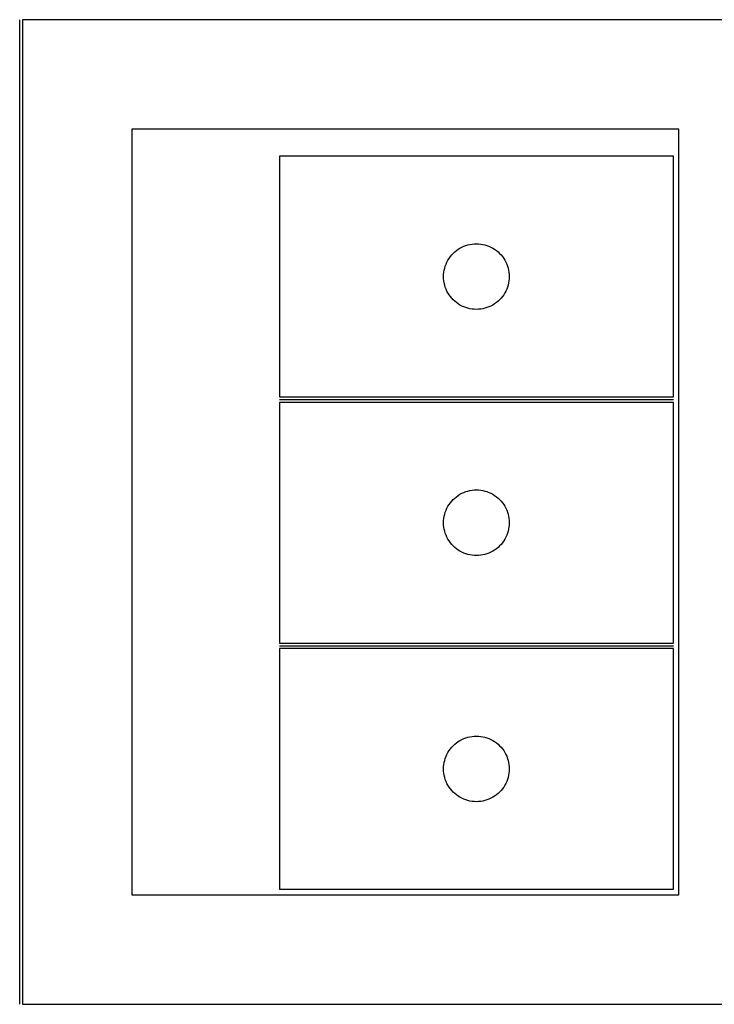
# Model space of a CAD drawing. Header units: millimetres. Extents: x 7 to 1239, y 7 to 1316.
# Tile 2 of 27: x 369 to 559, y 7 to 277. Entities that reach past the tile are written whole.
import ezdxf

# ---------------------------------------------------------------- set-up
doc = ezdxf.new("R2010")
doc.units = ezdxf.units.MM
doc.layers.add('COMMON', color=5, linetype='CONTINUOUS', true_color=0x0000ff)
doc.layers.add('CUT', color=7, linetype='CONTINUOUS', true_color=0x000000)

msp = doc.modelspace()

# ---------------------------------------------------------------- linework, layer by layer
at = {"layer": 'COMMON'}
for p, q in [((368.750018, 6.500006), (368.750018, 276.500006)), ((439.968738, 172.306738), (547.968738, 172.306738)), ((439.968738, 104.806737), (547.968738, 104.806737))]:
    msp.add_line(p, q, dxfattribs=at)
at = {"layer": 'CUT'}
for p, q in [((579.500018, 276.500006), (369.500018, 276.500006)), ((369.500018, 276.500006), (369.500018, 6.500006)), ((549.500018, 246.500006), (399.500018, 246.500006)), ((399.500018, 246.500006), (399.500018, 36.500006)), ((549.500018, 36.500006), (549.500018, 246.500006)), ((547.968738, 239.056739), (439.968738, 239.056739)), ((439.968738, 239.056739), (439.968738, 173.056739)), ((547.968738, 173.056739), (547.968738, 239.056739)), ((488.489885, 213.196919), (488.968606, 213.539965)), ((488.968606, 213.539965), (489.468738, 213.850967)), ((489.468738, 213.850967), (489.98814, 214.128593)), ((489.98814, 214.128593), (490.524587, 214.371654)), ((490.524587, 214.371654), (491.075783, 214.57911)), ((491.075783, 214.57911), (491.639366, 214.750071)), ((491.639366, 214.750071), (492.212925, 214.883806)), ((492.212925, 214.883806), (492.794002, 214.979742)), ((492.794002, 214.979742), (493.38011, 215.037469)), ((493.38011, 215.037469), (493.968738, 215.056739)), ((493.968738, 215.056739), (494.557366, 215.037469)), ((494.557366, 215.037469), (495.143474, 214.979742)), ((495.143474, 214.979742), (495.724551, 214.883806)), ((495.724551, 214.883806), (496.298109, 214.750071)), ((496.298109, 214.750071), (496.861693, 214.57911)), ((496.861693, 214.57911), (497.412889, 214.371654)), ((497.412889, 214.371654), (497.949336, 214.128593)), ((497.949336, 214.128593), (498.468738, 213.850967)), ((498.468738, 213.850967), (498.96887, 213.539965)), ((498.96887, 213.539965), (499.447591, 213.196919)), ((486.174509, 210.556739), (486.485511, 211.056871)), ((486.485511, 211.056871), (486.828558, 211.535591)), ((486.828558, 211.535591), (487.20218, 211.990851)), ((487.20218, 211.990851), (487.604777, 212.4207)), ((487.604777, 212.4207), (488.034626, 212.823297)), ((488.034626, 212.823297), (488.489885, 213.196919)), ((499.447591, 213.196919), (499.90285, 212.823297)), ((499.90285, 212.823297), (500.332699, 212.4207)), ((500.332699, 212.4207), (500.735296, 211.990851)), ((500.735296, 211.990851), (501.108918, 211.535591)), ((501.108918, 211.535591), (501.451964, 211.056871)), ((501.451964, 211.056871), (501.762967, 210.556739)), ((485.14167, 207.812551), (485.275405, 208.38611)), ((485.275405, 208.38611), (485.446367, 208.949694)), ((485.446367, 208.949694), (485.653822, 209.500889)), ((485.653822, 209.500889), (485.896883, 210.037337)), ((485.896883, 210.037337), (486.174509, 210.556739)), ((501.762967, 210.556739), (502.040593, 210.037337)), ((502.040593, 210.037337), (502.283654, 209.500889)), ((502.283654, 209.500889), (502.491109, 208.949694)), ((502.491109, 208.949694), (502.66207, 208.38611)), ((502.66207, 208.38611), (502.795805, 207.812551)), ((484.968738, 206.056739), (484.988008, 206.645367)), ((484.988008, 205.46811), (484.968738, 206.056739)), ((484.988008, 206.645367), (485.045734, 207.231474)), ((485.045734, 204.882003), (484.988008, 205.46811)), ((485.045734, 207.231474), (485.14167, 207.812551)), ((502.795805, 207.812551), (502.891742, 207.231474)), ((502.891742, 207.231474), (502.949468, 206.645367)), ((502.949468, 205.46811), (502.891742, 204.882003)), ((502.949468, 206.645367), (502.968738, 206.056739)), ((502.968738, 206.056739), (502.949468, 205.46811)), ((485.14167, 204.300926), (485.045734, 204.882003)), ((485.275405, 203.727367), (485.14167, 204.300926)), ((485.446367, 203.163783), (485.275405, 203.727367)), ((485.653822, 202.612588), (485.446367, 203.163783)), ((485.896883, 202.07614), (485.653822, 202.612588)), ((502.283654, 202.612588), (502.040593, 202.07614)), ((502.491109, 203.163783), (502.283654, 202.612588)), ((502.66207, 203.727367), (502.491109, 203.163783)), ((502.795805, 204.300926), (502.66207, 203.727367)), ((502.891742, 204.882003), (502.795805, 204.300926)), ((486.174509, 201.556739), (485.896883, 202.07614)), ((486.485511, 201.056606), (486.174509, 201.556739)), ((486.828558, 200.577886), (486.485511, 201.056606)), ((487.20218, 200.122626), (486.828558, 200.577886)), ((487.604777, 199.692778), (487.20218, 200.122626)), ((500.735296, 200.122626), (500.332699, 199.692778)), ((501.108918, 200.577886), (500.735296, 200.122626)), ((501.451964, 201.056606), (501.108918, 200.577886)), ((501.762967, 201.556739), (501.451964, 201.056606)), ((502.040593, 202.07614), (501.762967, 201.556739)), ((488.034626, 199.29018), (487.604777, 199.692778)), ((488.489885, 198.916558), (488.034626, 199.29018)), ((488.968606, 198.573512), (488.489885, 198.916558)), ((489.468738, 198.26251), (488.968606, 198.573512)), ((489.98814, 197.984884), (489.468738, 198.26251)), ((490.524587, 197.741823), (489.98814, 197.984884)), ((491.075783, 197.534367), (490.524587, 197.741823)), ((491.639366, 197.363406), (491.075783, 197.534367)), ((492.212925, 197.229671), (491.639366, 197.363406)), ((492.794002, 197.133735), (492.212925, 197.229671)), ((493.38011, 197.076008), (492.794002, 197.133735)), ((495.143474, 197.133735), (494.557366, 197.076008)), ((495.724551, 197.229671), (495.143474, 197.133735)), ((496.298109, 197.363406), (495.724551, 197.229671)), ((496.861693, 197.534367), (496.298109, 197.363406)), ((497.412889, 197.741823), (496.861693, 197.534367)), ((497.949336, 197.984884), (497.412889, 197.741823)), ((498.468738, 198.26251), (497.949336, 197.984884)), ((498.96887, 198.573512), (498.468738, 198.26251)), ((499.447591, 198.916558), (498.96887, 198.573512)), ((499.90285, 199.29018), (499.447591, 198.916558)), ((500.332699, 199.692778), (499.90285, 199.29018)), ((493.968738, 197.056739), (493.38011, 197.076008)), ((494.557366, 197.076008), (493.968738, 197.056739)), ((439.968738, 173.056739), (547.968738, 173.056739)), ((547.968738, 171.556738), (439.968738, 171.556738)), ((439.968738, 171.556738), (439.968738, 105.556738)), ((547.968738, 105.556738), (547.968738, 171.556738)), ((488.489885, 145.696918), (488.968606, 146.039964)), ((488.968606, 146.039964), (489.468738, 146.350966)), ((489.468738, 146.350966), (489.98814, 146.628592)), ((489.98814, 146.628592), (490.524587, 146.871653)), ((490.524587, 146.871653), (491.075783, 147.079109)), ((491.075783, 147.079109), (491.639366, 147.25007)), ((491.639366, 147.25007), (492.212925, 147.383805)), ((492.212925, 147.383805), (492.794002, 147.479741)), ((492.794002, 147.479741), (493.38011, 147.537468)), ((493.38011, 147.537468), (493.968738, 147.556738)), ((493.968738, 147.556738), (494.557366, 147.537468)), ((494.557366, 147.537468), (495.143474, 147.479741)), ((495.143474, 147.479741), (495.724551, 147.383805)), ((495.724551, 147.383805), (496.298109, 147.25007)), ((496.298109, 147.25007), (496.861693, 147.079109)), ((496.861693, 147.079109), (497.412889, 146.871653)), ((497.412889, 146.871653), (497.949336, 146.628592)), ((497.949336, 146.628592), (498.468738, 146.350966)), ((498.468738, 146.350966), (498.96887, 146.039964)), ((498.96887, 146.039964), (499.447591, 145.696918)), ((486.174509, 143.056738), (486.485511, 143.55687)), ((486.485511, 143.55687), (486.828558, 144.03559)), ((486.828558, 144.03559), (487.20218, 144.49085)), ((487.20218, 144.49085), (487.604777, 144.920699)), ((487.604777, 144.920699), (488.034626, 145.323296)), ((488.034626, 145.323296), (488.489885, 145.696918)), ((499.447591, 145.696918), (499.90285, 145.323296)), ((499.90285, 145.323296), (500.332699, 144.920699)), ((500.332699, 144.920699), (500.735296, 144.49085)), ((500.735296, 144.49085), (501.108918, 144.03559)), ((501.108918, 144.03559), (501.451964, 143.55687)), ((501.451964, 143.55687), (501.762967, 143.056738)), ((485.14167, 140.31255), (485.275405, 140.886109)), ((485.275405, 140.886109), (485.446367, 141.449693)), ((485.446367, 141.449693), (485.653822, 142.000888)), ((485.653822, 142.000888), (485.896883, 142.537336)), ((485.896883, 142.537336), (486.174509, 143.056738)), ((501.762967, 143.056738), (502.040593, 142.537336)), ((502.040593, 142.537336), (502.283654, 142.000888)), ((502.283654, 142.000888), (502.491109, 141.449693)), ((502.491109, 141.449693), (502.66207, 140.886109)), ((502.66207, 140.886109), (502.795805, 140.31255)), ((484.968738, 138.556738), (484.988008, 139.145366)), ((484.988008, 137.968109), (484.968738, 138.556738)), ((484.988008, 139.145366), (485.045734, 139.731473)), ((485.045734, 137.382002), (484.988008, 137.968109)), ((485.045734, 139.731473), (485.14167, 140.31255)), ((502.795805, 140.31255), (502.891742, 139.731473)), ((502.891742, 139.731473), (502.949468, 139.145366)), ((502.949468, 137.968109), (502.891742, 137.382002)), ((502.949468, 139.145366), (502.968738, 138.556738)), ((502.968738, 138.556738), (502.949468, 137.968109)), ((485.14167, 136.800925), (485.045734, 137.382002)), ((485.275405, 136.227366), (485.14167, 136.800925)), ((485.446367, 135.663782), (485.275405, 136.227366)), ((485.653822, 135.112587), (485.446367, 135.663782)), ((485.896883, 134.576139), (485.653822, 135.112587)), ((502.283654, 135.112587), (502.040593, 134.576139)), ((502.491109, 135.663782), (502.283654, 135.112587)), ((502.66207, 136.227366), (502.491109, 135.663782)), ((502.795805, 136.800925), (502.66207, 136.227366)), ((502.891742, 137.382002), (502.795805, 136.800925)), ((486.174509, 134.056738), (485.896883, 134.576139)), ((486.485511, 133.556605), (486.174509, 134.056738)), ((486.828558, 133.077885), (486.485511, 133.556605)), ((487.20218, 132.622625), (486.828558, 133.077885)), ((487.604777, 132.192777), (487.20218, 132.622625)), ((500.735296, 132.622625), (500.332699, 132.192777)), ((501.108918, 133.077885), (500.735296, 132.622625)), ((501.451964, 133.556605), (501.108918, 133.077885)), ((501.762967, 134.056738), (501.451964, 133.556605)), ((502.040593, 134.576139), (501.762967, 134.056738)), ((488.034626, 131.790179), (487.604777, 132.192777)), ((488.489885, 131.416557), (488.034626, 131.790179)), ((488.968606, 131.073511), (488.489885, 131.416557)), ((489.468738, 130.762509), (488.968606, 131.073511)), ((489.98814, 130.484883), (489.468738, 130.762509)), ((490.524587, 130.241822), (489.98814, 130.484883)), ((491.075783, 130.034366), (490.524587, 130.241822)), ((491.639366, 129.863405), (491.075783, 130.034366)), ((492.212925, 129.72967), (491.639366, 129.863405)), ((492.794002, 129.633734), (492.212925, 129.72967)), ((493.38011, 129.576007), (492.794002, 129.633734)), ((495.143474, 129.633734), (494.557366, 129.576007)), ((495.724551, 129.72967), (495.143474, 129.633734)), ((496.298109, 129.863405), (495.724551, 129.72967)), ((496.861693, 130.034366), (496.298109, 129.863405)), ((497.412889, 130.241822), (496.861693, 130.034366)), ((497.949336, 130.484883), (497.412889, 130.241822)), ((498.468738, 130.762509), (497.949336, 130.484883)), ((498.96887, 131.073511), (498.468738, 130.762509)), ((499.447591, 131.416557), (498.96887, 131.073511)), ((499.90285, 131.790179), (499.447591, 131.416557)), ((500.332699, 132.192777), (499.90285, 131.790179)), ((493.968738, 129.556738), (493.38011, 129.576007)), ((494.557366, 129.576007), (493.968738, 129.556738)), ((439.968738, 105.556738), (547.968738, 105.556738)), ((547.968738, 104.056737), (439.968738, 104.056737)), ((439.968738, 104.056737), (439.968738, 38.056737)), ((547.968738, 38.056737), (547.968738, 104.056737)), ((488.489885, 78.196917), (488.968606, 78.539963)), ((488.968606, 78.539963), (489.468738, 78.850965)), ((489.468738, 78.850965), (489.98814, 79.128591)), ((489.98814, 79.128591), (490.524587, 79.371652)), ((490.524587, 79.371652), (491.075783, 79.579108)), ((491.075783, 79.579108), (491.639366, 79.750069)), ((491.639366, 79.750069), (492.212925, 79.883804)), ((492.212925, 79.883804), (492.794002, 79.97974)), ((492.794002, 79.97974), (493.38011, 80.037467)), ((493.38011, 80.037467), (493.968738, 80.056737)), ((493.968738, 80.056737), (494.557366, 80.037467)), ((494.557366, 80.037467), (495.143474, 79.97974)), ((495.143474, 79.97974), (495.724551, 79.883804)), ((495.724551, 79.883804), (496.298109, 79.750069)), ((496.298109, 79.750069), (496.861693, 79.579108)), ((496.861693, 79.579108), (497.412889, 79.371652)), ((497.412889, 79.371652), (497.949336, 79.128591)), ((497.949336, 79.128591), (498.468738, 78.850965)), ((498.468738, 78.850965), (498.96887, 78.539963)), ((498.96887, 78.539963), (499.447591, 78.196917)), ((486.174509, 75.556737), (486.485511, 76.056869)), ((486.485511, 76.056869), (486.828558, 76.535589)), ((486.828558, 76.535589), (487.20218, 76.990849)), ((487.20218, 76.990849), (487.604777, 77.420698)), ((487.604777, 77.420698), (488.034626, 77.823295)), ((488.034626, 77.823295), (488.489885, 78.196917)), ((499.447591, 78.196917), (499.90285, 77.823295)), ((499.90285, 77.823295), (500.332699, 77.420698)), ((500.332699, 77.420698), (500.735296, 76.990849)), ((500.735296, 76.990849), (501.108918, 76.535589)), ((501.108918, 76.535589), (501.451964, 76.056869)), ((501.451964, 76.056869), (501.762967, 75.556737)), ((485.14167, 72.812549), (485.275405, 73.386108)), ((485.275405, 73.386108), (485.446367, 73.949692)), ((485.446367, 73.949692), (485.653822, 74.500887)), ((485.653822, 74.500887), (485.896883, 75.037335)), ((485.896883, 75.037335), (486.174509, 75.556737)), ((501.762967, 75.556737), (502.040593, 75.037335)), ((502.040593, 75.037335), (502.283654, 74.500887)), ((502.283654, 74.500887), (502.491109, 73.949692)), ((502.491109, 73.949692), (502.66207, 73.386108)), ((502.66207, 73.386108), (502.795805, 72.812549)), ((484.968738, 71.056737), (484.988008, 71.645365)), ((484.988008, 70.468108), (484.968738, 71.056737)), ((484.988008, 71.645365), (485.045734, 72.231472)), ((485.045734, 69.882001), (484.988008, 70.468108)), ((485.045734, 72.231472), (485.14167, 72.812549)), ((502.795805, 72.812549), (502.891742, 72.231472)), ((502.891742, 72.231472), (502.949468, 71.645365)), ((502.949468, 70.468108), (502.891742, 69.882001)), ((502.949468, 71.645365), (502.968738, 71.056737)), ((502.968738, 71.056737), (502.949468, 70.468108)), ((485.14167, 69.300924), (485.045734, 69.882001)), ((485.275405, 68.727365), (485.14167, 69.300924)), ((485.446367, 68.163781), (485.275405, 68.727365)), ((485.653822, 67.612586), (485.446367, 68.163781)), ((485.896883, 67.076138), (485.653822, 67.612586)), ((502.283654, 67.612586), (502.040593, 67.076138)), ((502.491109, 68.163781), (502.283654, 67.612586)), ((502.66207, 68.727365), (502.491109, 68.163781)), ((502.795805, 69.300924), (502.66207, 68.727365)), ((502.891742, 69.882001), (502.795805, 69.300924)), ((486.174509, 66.556737), (485.896883, 67.076138)), ((486.485511, 66.056604), (486.174509, 66.556737)), ((486.828558, 65.577884), (486.485511, 66.056604)), ((487.20218, 65.122624), (486.828558, 65.577884)), ((487.604777, 64.692776), (487.20218, 65.122624)), ((500.735296, 65.122624), (500.332699, 64.692776)), ((501.108918, 65.577884), (500.735296, 65.122624)), ((501.451964, 66.056604), (501.108918, 65.577884)), ((501.762967, 66.556737), (501.451964, 66.056604)), ((502.040593, 67.076138), (501.762967, 66.556737)), ((488.034626, 64.290178), (487.604777, 64.692776)), ((488.489885, 63.916556), (488.034626, 64.290178)), ((488.968606, 63.57351), (488.489885, 63.916556)), ((489.468738, 63.262508), (488.968606, 63.57351)), ((489.98814, 62.984882), (489.468738, 63.262508)), ((490.524587, 62.741821), (489.98814, 62.984882)), ((491.075783, 62.534365), (490.524587, 62.741821)), ((491.639366, 62.363404), (491.075783, 62.534365)), ((492.212925, 62.229669), (491.639366, 62.363404)), ((492.794002, 62.133733), (492.212925, 62.229669)), ((493.38011, 62.076006), (492.794002, 62.133733)), ((495.143474, 62.133733), (494.557366, 62.076006)), ((495.724551, 62.229669), (495.143474, 62.133733)), ((496.298109, 62.363404), (495.724551, 62.229669)), ((496.861693, 62.534365), (496.298109, 62.363404)), ((497.412889, 62.741821), (496.861693, 62.534365)), ((497.949336, 62.984882), (497.412889, 62.741821)), ((498.468738, 63.262508), (497.949336, 62.984882)), ((498.96887, 63.57351), (498.468738, 63.262508)), ((499.447591, 63.916556), (498.96887, 63.57351)), ((499.90285, 64.290178), (499.447591, 63.916556)), ((500.332699, 64.692776), (499.90285, 64.290178)), ((493.968738, 62.056737), (493.38011, 62.076006)), ((494.557366, 62.076006), (493.968738, 62.056737)), ((439.968738, 38.056737), (547.968738, 38.056737)), ((399.500018, 36.500006), (549.500018, 36.500006)), ((369.500018, 6.500006), (579.500018, 6.500006))]:
    msp.add_line(p, q, dxfattribs=at)

doc.saveas('drawing.dxf')
